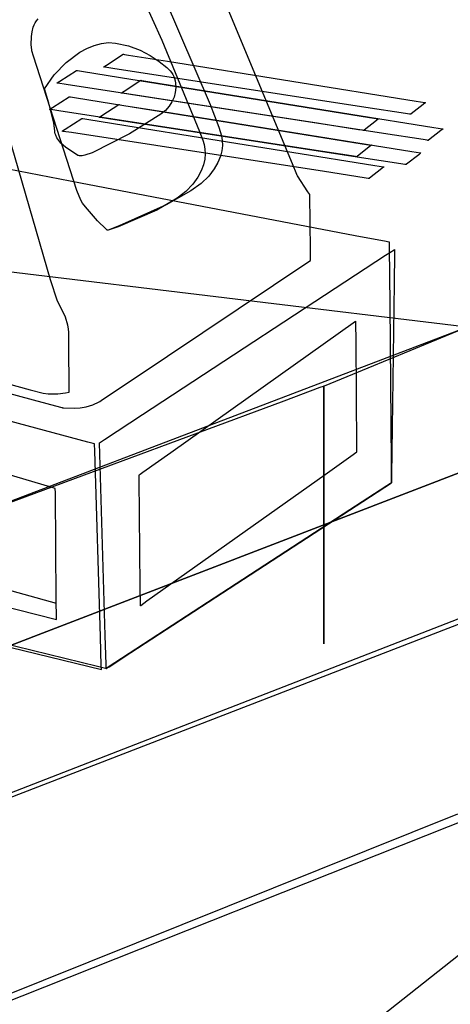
# Model space of a CAD drawing. Extents: x -3.57 to 3.57, y -2.08 to 2.06.
# Tile 85 of 219: x -0.19 to -0.12, y -0.93 to -0.78. Entities that reach past the tile are written whole.
import ezdxf

# ---------------------------------------------------------------- set-up
doc = ezdxf.new("R2010")
doc.units = 0

msp = doc.modelspace()

# ---------------------------------------------------------------- linework, layer by layer
at = {"layer": 'Layer 1', "color": 7, "linetype": 'CONTINUOUS'}
for p, q in [((-0.145268, -0.803051), (-0.160065, -0.767406)), ((-0.168184, -0.77759), (-0.165183, -0.784191)), ((-0.164945, -0.777412), (-0.157828, -0.793972)), ((-0.184673, -0.781841), (-0.184509, -0.781518)), ((-0.184673, -0.781841), (-0.184509, -0.781518)), ((-0.184509, -0.781518), (-0.184313, -0.781216)), ((-0.184509, -0.781518), (-0.184313, -0.781216)), ((-0.184313, -0.781216), (-0.184081, -0.780942)), ((-0.184313, -0.781216), (-0.184081, -0.780942)), ((-0.185095, -0.783605), (-0.184994, -0.782891)), ((-0.185095, -0.783605), (-0.184994, -0.782891)), ((-0.184994, -0.782891), (-0.184806, -0.782181)), ((-0.184994, -0.782891), (-0.184806, -0.782181)), ((-0.184806, -0.782181), (-0.184673, -0.781841)), ((-0.184806, -0.782181), (-0.184673, -0.781841)), ((-0.185118, -0.784876), (-0.185095, -0.783605)), ((-0.185118, -0.784876), (-0.185095, -0.783605)), ((-0.174406, -0.784671), (-0.17331, -0.784551)), ((-0.17331, -0.784551), (-0.172244, -0.78462)), ((-0.165183, -0.784191), (-0.159427, -0.79814)), ((-0.18505, -0.785658), (-0.185118, -0.784876)), ((-0.18505, -0.785658), (-0.185118, -0.784876)), ((-0.185039, -0.785737), (-0.18505, -0.785658)), ((-0.185039, -0.785737), (-0.18505, -0.785658)), ((-0.185036, -0.785756), (-0.185039, -0.785737)), ((-0.185036, -0.785756), (-0.185039, -0.785737)), ((-0.185036, -0.785759), (-0.185036, -0.785756)), ((-0.185036, -0.785759), (-0.185036, -0.785756)), ((-0.185035, -0.78576), (-0.185036, -0.785759)), ((-0.185035, -0.78576), (-0.185036, -0.785759)), ((-0.185034, -0.785763), (-0.185035, -0.78576)), ((-0.185035, -0.78576), (-0.185035, -0.78576)), ((-0.185035, -0.78576), (-0.185035, -0.78576)), ((-0.185035, -0.78576), (-0.185035, -0.78576)), ((-0.185035, -0.78576), (-0.185035, -0.78576)), ((-0.185035, -0.78576), (-0.185035, -0.78576)), ((-0.185035, -0.78576), (-0.185035, -0.78576)), ((-0.185035, -0.78576), (-0.185035, -0.78576)), ((-0.185035, -0.78576), (-0.185035, -0.78576)), ((-0.185035, -0.78576), (-0.185035, -0.78576)), ((-0.185034, -0.785763), (-0.185035, -0.78576)), ((-0.185035, -0.78576), (-0.185035, -0.78576)), ((-0.185035, -0.78576), (-0.185035, -0.78576)), ((-0.185035, -0.78576), (-0.185035, -0.78576)), ((-0.185035, -0.78576), (-0.185035, -0.78576)), ((-0.185035, -0.78576), (-0.185035, -0.78576)), ((-0.185035, -0.78576), (-0.185035, -0.78576)), ((-0.185035, -0.78576), (-0.185035, -0.78576)), ((-0.185035, -0.78576), (-0.185035, -0.78576)), ((-0.185035, -0.78576), (-0.185035, -0.78576)), ((-0.185019, -0.785816), (-0.185034, -0.785763)), ((-0.185019, -0.785816), (-0.185034, -0.785763)), ((-0.184776, -0.786635), (-0.185019, -0.785816)), ((-0.184776, -0.786635), (-0.185019, -0.785816)), ((-0.179789, -0.787571), (-0.177714, -0.786022)), ((-0.177714, -0.786022), (-0.176622, -0.785425)), ((-0.176622, -0.785425), (-0.175515, -0.784968)), ((-0.175515, -0.784968), (-0.174406, -0.784671)), ((-0.172244, -0.78462), (-0.170274, -0.785033)), ((-0.170274, -0.785033), (-0.168523, -0.785683)), ((-0.168523, -0.785683), (-0.166977, -0.786501)), ((-0.182193, -0.82076), (-0.192171, -0.786377)), ((-0.178182, -0.807134), (-0.184776, -0.786635)), ((-0.178182, -0.807134), (-0.184776, -0.786635)), ((-0.181624, -0.789472), (-0.179789, -0.787571)), ((-0.173637, -0.78798), (-0.171071, -0.786319)), ((-0.171071, -0.786319), (-0.171071, -0.786319)), ((-0.171071, -0.786319), (-0.171071, -0.786319)), ((-0.171071, -0.786319), (-0.171071, -0.786319)), ((-0.171071, -0.786319), (-0.171071, -0.786319)), ((-0.171071, -0.786319), (-0.171071, -0.786319)), ((-0.171071, -0.786319), (-0.17107, -0.786319)), ((-0.17107, -0.786319), (-0.171067, -0.786319)), ((-0.171067, -0.786319), (-0.171039, -0.786324)), ((-0.171039, -0.786324), (-0.170898, -0.786347)), ((-0.170898, -0.786347), (-0.170298, -0.786443)), ((-0.170298, -0.786443), (-0.164352, -0.787399)), ((-0.166977, -0.786501), (-0.165622, -0.787418)), ((-0.165622, -0.787418), (-0.164444, -0.788364)), ((-0.164352, -0.787399), (-0.126381, -0.793501)), ((-0.180782, -0.790453), (-0.178217, -0.788795)), ((-0.178217, -0.788795), (-0.178217, -0.788795)), ((-0.178217, -0.788795), (-0.178217, -0.788795)), ((-0.178217, -0.788795), (-0.178217, -0.788795)), ((-0.178217, -0.788795), (-0.178216, -0.788795)), ((-0.178216, -0.788795), (-0.178216, -0.788795)), ((-0.178216, -0.788795), (-0.178216, -0.788795)), ((-0.178216, -0.788795), (-0.178213, -0.788796)), ((-0.178213, -0.788796), (-0.178184, -0.7888)), ((-0.178184, -0.7888), (-0.178044, -0.788823)), ((-0.178044, -0.788823), (-0.177444, -0.788919)), ((-0.177444, -0.788919), (-0.171497, -0.789874)), ((-0.174075, -0.788264), (-0.174073, -0.788262)), ((-0.173906, -0.78829), (-0.174075, -0.788264)), ((-0.174075, -0.788264), (-0.174075, -0.788264)), ((-0.174075, -0.788264), (-0.174075, -0.788264)), ((-0.174075, -0.788264), (-0.174075, -0.788264)), ((-0.174075, -0.788264), (-0.174075, -0.788264)), ((-0.174075, -0.788264), (-0.174075, -0.788264)), ((-0.174075, -0.788264), (-0.174075, -0.788264)), ((-0.174075, -0.788264), (-0.174075, -0.788264)), ((-0.174075, -0.788264), (-0.174075, -0.788264)), ((-0.174075, -0.788264), (-0.174075, -0.788264)), ((-0.174075, -0.788264), (-0.174075, -0.788264)), ((-0.174075, -0.788264), (-0.174075, -0.788264)), ((-0.174075, -0.788264), (-0.174075, -0.788264)), ((-0.174073, -0.788262), (-0.174064, -0.788256)), ((-0.174064, -0.788256), (-0.174024, -0.788231)), ((-0.174024, -0.788231), (-0.173637, -0.78798)), ((-0.172659, -0.788482), (-0.173906, -0.78829)), ((-0.134066, -0.794438), (-0.172659, -0.788482)), ((-0.164444, -0.788364), (-0.163934, -0.78885)), ((-0.163934, -0.78885), (-0.163721, -0.789121)), ((-0.183098, -0.791583), (-0.181624, -0.789472)), ((-0.18117, -0.790704), (-0.180782, -0.790453)), ((-0.171497, -0.789874), (-0.133527, -0.795973)), ((-0.17096, -0.791961), (-0.168398, -0.790303)), ((-0.168398, -0.790303), (-0.168398, -0.790303)), ((-0.168398, -0.790303), (-0.168398, -0.790303)), ((-0.168398, -0.790303), (-0.168398, -0.790303)), ((-0.168398, -0.790303), (-0.168398, -0.790303)), ((-0.168398, -0.790303), (-0.168397, -0.790303)), ((-0.168397, -0.790303), (-0.168397, -0.790303)), ((-0.168397, -0.790303), (-0.168394, -0.790304)), ((-0.168394, -0.790304), (-0.168366, -0.790308)), ((-0.168366, -0.790308), (-0.168225, -0.790331)), ((-0.168225, -0.790331), (-0.167625, -0.790427)), ((-0.167625, -0.790427), (-0.161678, -0.791383)), ((-0.163721, -0.789121), (-0.163537, -0.789412)), ((-0.163537, -0.789412), (-0.163384, -0.789718)), ((-0.163384, -0.789718), (-0.16326, -0.790039)), ((-0.16326, -0.790039), (-0.163165, -0.790373)), ((-0.163165, -0.790373), (-0.163101, -0.790716)), ((-0.182423, -0.793773), (-0.183098, -0.791583)), ((-0.18122, -0.790736), (-0.181218, -0.790735)), ((-0.181052, -0.790762), (-0.18122, -0.790736)), ((-0.18122, -0.790736), (-0.18122, -0.790736)), ((-0.18122, -0.790736), (-0.18122, -0.790736)), ((-0.18122, -0.790736), (-0.18122, -0.790736)), ((-0.18122, -0.790736), (-0.18122, -0.790736)), ((-0.18122, -0.790736), (-0.18122, -0.790736)), ((-0.18122, -0.790736), (-0.18122, -0.790736)), ((-0.18122, -0.790736), (-0.18122, -0.790736)), ((-0.18122, -0.790736), (-0.18122, -0.790736)), ((-0.18122, -0.790736), (-0.18122, -0.790736)), ((-0.18122, -0.790736), (-0.18122, -0.790736)), ((-0.18122, -0.790736), (-0.18122, -0.790736)), ((-0.18122, -0.790736), (-0.18122, -0.790736)), ((-0.181218, -0.790735), (-0.181209, -0.790729)), ((-0.181209, -0.790729), (-0.18117, -0.790704)), ((-0.179805, -0.790955), (-0.181052, -0.790762)), ((-0.141211, -0.796911), (-0.179805, -0.790955)), ((-0.171347, -0.792212), (-0.17096, -0.791961)), ((-0.163061, -0.791426), (-0.163141, -0.792152)), ((-0.163101, -0.790716), (-0.163061, -0.791426)), ((-0.161678, -0.791383), (-0.123704, -0.797485)), ((-0.181877, -0.794464), (-0.179315, -0.792803)), ((-0.179315, -0.792803), (-0.179315, -0.792803)), ((-0.179315, -0.792803), (-0.179315, -0.792803)), ((-0.179315, -0.792803), (-0.179315, -0.792803)), ((-0.179315, -0.792803), (-0.179315, -0.792803)), ((-0.179315, -0.792803), (-0.179315, -0.792803)), ((-0.179315, -0.792803), (-0.179314, -0.792803)), ((-0.179314, -0.792803), (-0.179311, -0.792804)), ((-0.179311, -0.792804), (-0.179283, -0.792808)), ((-0.179283, -0.792808), (-0.179142, -0.792831)), ((-0.179142, -0.792831), (-0.178542, -0.792927)), ((-0.178542, -0.792927), (-0.172596, -0.793883)), ((-0.171229, -0.79227), (-0.171398, -0.792244)), ((-0.171398, -0.792244), (-0.171398, -0.792244)), ((-0.171398, -0.792244), (-0.171398, -0.792244)), ((-0.171398, -0.792244), (-0.171398, -0.792244)), ((-0.171398, -0.792244), (-0.171398, -0.792244)), ((-0.171398, -0.792244), (-0.171398, -0.792244)), ((-0.171398, -0.792244), (-0.171398, -0.792244)), ((-0.171398, -0.792244), (-0.171398, -0.792244)), ((-0.171398, -0.792244), (-0.171398, -0.792244)), ((-0.171398, -0.792244), (-0.171398, -0.792244)), ((-0.171398, -0.792244), (-0.171398, -0.792244)), ((-0.171398, -0.792244), (-0.171398, -0.792244)), ((-0.171398, -0.792244), (-0.171397, -0.792244)), ((-0.171397, -0.792244), (-0.171396, -0.792243)), ((-0.171396, -0.792243), (-0.171386, -0.792237)), ((-0.171386, -0.792237), (-0.171347, -0.792212)), ((-0.169982, -0.792463), (-0.171229, -0.79227)), ((-0.131389, -0.798422), (-0.169982, -0.792463)), ((-0.163659, -0.793588), (-0.164098, -0.794265)), ((-0.16334, -0.792878), (-0.163659, -0.793588)), ((-0.163141, -0.792152), (-0.16334, -0.792878)), ((-0.126381, -0.793501), (-0.125055, -0.793714)), ((-0.181658, -0.796853), (-0.182423, -0.793773)), ((-0.182315, -0.794748), (-0.182313, -0.794747)), ((-0.182147, -0.794774), (-0.182315, -0.794748)), ((-0.182315, -0.794748), (-0.182315, -0.794748)), ((-0.182315, -0.794748), (-0.182315, -0.794748)), ((-0.182315, -0.794748), (-0.182315, -0.794748)), ((-0.182315, -0.794748), (-0.182315, -0.794748)), ((-0.182315, -0.794748), (-0.182315, -0.794748)), ((-0.182315, -0.794748), (-0.182315, -0.794748)), ((-0.182315, -0.794748), (-0.182315, -0.794748)), ((-0.182315, -0.794748), (-0.182315, -0.794748)), ((-0.182315, -0.794748), (-0.182315, -0.794748)), ((-0.182315, -0.794748), (-0.182315, -0.794748)), ((-0.182315, -0.794748), (-0.182315, -0.794748)), ((-0.182315, -0.794748), (-0.182315, -0.794748)), ((-0.182313, -0.794747), (-0.182304, -0.794741)), ((-0.182304, -0.794741), (-0.182265, -0.794715)), ((-0.182265, -0.794715), (-0.181877, -0.794464)), ((-0.1809, -0.794966), (-0.182147, -0.794774)), ((-0.142309, -0.800922), (-0.1809, -0.794966)), ((-0.174326, -0.795658), (-0.17176, -0.794)), ((-0.172596, -0.793883), (-0.134625, -0.799985)), ((-0.17176, -0.794), (-0.17176, -0.794)), ((-0.17176, -0.794), (-0.17176, -0.794)), ((-0.17176, -0.794), (-0.17176, -0.794)), ((-0.17176, -0.794), (-0.17176, -0.794)), ((-0.17176, -0.794), (-0.17176, -0.794)), ((-0.17176, -0.794), (-0.171759, -0.794)), ((-0.171759, -0.794), (-0.171756, -0.794001)), ((-0.171756, -0.794001), (-0.171728, -0.794005)), ((-0.171728, -0.794005), (-0.171587, -0.794028)), ((-0.171587, -0.794028), (-0.170987, -0.794124)), ((-0.170987, -0.794124), (-0.165041, -0.795079)), ((-0.164656, -0.794892), (-0.165335, -0.795453)), ((-0.165041, -0.795079), (-0.12707, -0.801178)), ((-0.164098, -0.794265), (-0.164656, -0.794892)), ((-0.157828, -0.793972), (-0.156515, -0.797456)), ((-0.128022, -0.795371), (-0.134066, -0.794438)), ((-0.125316, -0.793982), (-0.127168, -0.795439)), ((-0.125026, -0.793754), (-0.125316, -0.793982)), ((-0.125055, -0.793714), (-0.124989, -0.793724)), ((-0.124997, -0.793731), (-0.125026, -0.793754)), ((-0.12499, -0.793726), (-0.124997, -0.793731)), ((-0.124988, -0.793725), (-0.12499, -0.793726)), ((-0.124989, -0.793724), (-0.124988, -0.793724)), ((-0.124988, -0.793724), (-0.124988, -0.793724)), ((-0.124988, -0.793724), (-0.124988, -0.793724)), ((-0.124988, -0.793724), (-0.124988, -0.793724)), ((-0.124988, -0.793724), (-0.124988, -0.793724)), ((-0.124988, -0.793724), (-0.124988, -0.793724)), ((-0.124988, -0.793724), (-0.124988, -0.793724)), ((-0.124988, -0.793724), (-0.124988, -0.793724)), ((-0.124988, -0.793724), (-0.124988, -0.793724)), ((-0.124988, -0.793724), (-0.124988, -0.793725)), ((-0.179964, -0.797784), (-0.177402, -0.796126)), ((-0.177402, -0.796126), (-0.177402, -0.796126)), ((-0.177402, -0.796126), (-0.177402, -0.796126)), ((-0.177402, -0.796126), (-0.177402, -0.796126)), ((-0.177402, -0.796126), (-0.177402, -0.796126)), ((-0.177402, -0.796126), (-0.177401, -0.796126)), ((-0.177401, -0.796126), (-0.177401, -0.796126)), ((-0.177401, -0.796126), (-0.177398, -0.796127)), ((-0.177398, -0.796127), (-0.177369, -0.796131)), ((-0.177369, -0.796131), (-0.177229, -0.796154)), ((-0.177229, -0.796154), (-0.176629, -0.79625)), ((-0.176629, -0.79625), (-0.170682, -0.797206)), ((-0.174764, -0.795941), (-0.174762, -0.79594)), ((-0.174595, -0.795967), (-0.174764, -0.795941)), ((-0.174764, -0.795941), (-0.174764, -0.795941)), ((-0.174764, -0.795941), (-0.174764, -0.795941)), ((-0.174764, -0.795941), (-0.174764, -0.795941)), ((-0.174764, -0.795941), (-0.174764, -0.795941)), ((-0.174764, -0.795941), (-0.174764, -0.795941)), ((-0.174764, -0.795941), (-0.174764, -0.795941)), ((-0.174764, -0.795941), (-0.174764, -0.795941)), ((-0.174764, -0.795941), (-0.174764, -0.795941)), ((-0.174764, -0.795941), (-0.174764, -0.795941)), ((-0.174764, -0.795941), (-0.174764, -0.795941)), ((-0.174764, -0.795941), (-0.174764, -0.795941)), ((-0.174764, -0.795941), (-0.174764, -0.795941)), ((-0.174762, -0.79594), (-0.174752, -0.795934)), ((-0.174752, -0.795934), (-0.174713, -0.795908)), ((-0.174713, -0.795908), (-0.174326, -0.795658)), ((-0.173348, -0.796159), (-0.174595, -0.795967)), ((-0.134755, -0.802115), (-0.173348, -0.796159)), ((-0.165335, -0.795453), (-0.17013, -0.798488)), ((-0.132462, -0.796455), (-0.134314, -0.797911)), ((-0.133527, -0.795973), (-0.132201, -0.796186)), ((-0.132172, -0.796226), (-0.132462, -0.796455)), ((-0.132201, -0.796186), (-0.132134, -0.796197)), ((-0.132142, -0.796203), (-0.132172, -0.796226)), ((-0.132135, -0.796198), (-0.132142, -0.796203)), ((-0.132134, -0.796197), (-0.132135, -0.796198)), ((-0.132134, -0.796197), (-0.132134, -0.796197)), ((-0.132134, -0.796197), (-0.132134, -0.796197)), ((-0.132134, -0.796197), (-0.132134, -0.796197)), ((-0.132134, -0.796197), (-0.132134, -0.796197)), ((-0.132134, -0.796197), (-0.132134, -0.796197)), ((-0.132134, -0.796197), (-0.132134, -0.796197)), ((-0.132134, -0.796197), (-0.132134, -0.796197)), ((-0.132134, -0.796197), (-0.132134, -0.796197)), ((-0.132134, -0.796197), (-0.132134, -0.796197)), ((-0.132134, -0.796197), (-0.132134, -0.796197)), ((-0.127412, -0.795465), (-0.128022, -0.795371)), ((-0.127269, -0.795487), (-0.127412, -0.795465)), ((-0.12724, -0.795492), (-0.127269, -0.795487)), ((-0.127237, -0.795492), (-0.12724, -0.795492)), ((-0.127236, -0.795492), (-0.127237, -0.795492)), ((-0.127233, -0.79549), (-0.127236, -0.795492)), ((-0.127236, -0.795492), (-0.127236, -0.795492)), ((-0.127236, -0.795492), (-0.127236, -0.795492)), ((-0.127236, -0.795492), (-0.127236, -0.795492)), ((-0.127236, -0.795492), (-0.127236, -0.795492)), ((-0.127236, -0.795492), (-0.127236, -0.795492)), ((-0.127236, -0.795492), (-0.127236, -0.795492)), ((-0.127236, -0.795492), (-0.127236, -0.795492)), ((-0.127236, -0.795492), (-0.127236, -0.795492)), ((-0.127168, -0.795439), (-0.127233, -0.79549)), ((-0.181532, -0.798007), (-0.181658, -0.796853)), ((-0.181508, -0.798236), (-0.181532, -0.798007)), ((-0.180233, -0.798093), (-0.180402, -0.798067)), ((-0.180402, -0.798067), (-0.180402, -0.798067)), ((-0.180402, -0.798067), (-0.180402, -0.798067)), ((-0.180402, -0.798067), (-0.180402, -0.798067)), ((-0.180402, -0.798067), (-0.180402, -0.798067)), ((-0.180402, -0.798067), (-0.180402, -0.798067)), ((-0.180402, -0.798067), (-0.180402, -0.798067)), ((-0.180402, -0.798067), (-0.180402, -0.798067)), ((-0.180402, -0.798067), (-0.180402, -0.798067)), ((-0.180402, -0.798067), (-0.180402, -0.798067)), ((-0.180402, -0.798067), (-0.180402, -0.798067)), ((-0.180402, -0.798067), (-0.180402, -0.798067)), ((-0.180402, -0.798067), (-0.180401, -0.798067)), ((-0.180401, -0.798067), (-0.180399, -0.798066)), ((-0.180399, -0.798066), (-0.18039, -0.79806)), ((-0.18039, -0.79806), (-0.180351, -0.798034)), ((-0.180351, -0.798034), (-0.179964, -0.797784)), ((-0.178986, -0.798285), (-0.180233, -0.798093)), ((-0.170682, -0.797206), (-0.132708, -0.803308)), ((-0.156515, -0.797456), (-0.156101, -0.798788)), ((-0.135167, -0.797843), (-0.141211, -0.796911)), ((-0.134558, -0.797937), (-0.135167, -0.797843)), ((-0.134415, -0.79796), (-0.134558, -0.797937)), ((-0.134386, -0.797964), (-0.134415, -0.79796)), ((-0.134383, -0.797964), (-0.134386, -0.797964)), ((-0.134382, -0.797965), (-0.134383, -0.797964)), ((-0.134379, -0.797962), (-0.134382, -0.797965)), ((-0.134382, -0.797965), (-0.134382, -0.797965)), ((-0.134382, -0.797965), (-0.134382, -0.797965)), ((-0.134382, -0.797965), (-0.134382, -0.797965)), ((-0.134382, -0.797965), (-0.134382, -0.797965)), ((-0.134382, -0.797965), (-0.134382, -0.797965)), ((-0.134382, -0.797965), (-0.134382, -0.797965)), ((-0.134382, -0.797965), (-0.134382, -0.797965)), ((-0.134382, -0.797965), (-0.134382, -0.797965)), ((-0.134314, -0.797911), (-0.134379, -0.797962)), ((-0.122639, -0.797966), (-0.124491, -0.799423)), ((-0.123704, -0.797485), (-0.122378, -0.797698)), ((-0.122349, -0.797738), (-0.122639, -0.797966)), ((-0.122378, -0.797698), (-0.122311, -0.797709)), ((-0.122319, -0.797715), (-0.122349, -0.797738)), ((-0.122313, -0.79771), (-0.122319, -0.797715)), ((-0.122311, -0.797709), (-0.122313, -0.79771)), ((-0.122311, -0.797709), (-0.122311, -0.797709)), ((-0.122311, -0.797709), (-0.122311, -0.797709)), ((-0.122311, -0.797709), (-0.122311, -0.797709)), ((-0.122311, -0.797709), (-0.122311, -0.797709)), ((-0.122311, -0.797709), (-0.122311, -0.797709)), ((-0.122311, -0.797709), (-0.122311, -0.797709)), ((-0.122311, -0.797709), (-0.122311, -0.797709)), ((-0.122311, -0.797709), (-0.122311, -0.797709)), ((-0.122311, -0.797709), (-0.122311, -0.797709)), ((-0.122311, -0.797709), (-0.122311, -0.797709)), ((-0.181461, -0.79846), (-0.181508, -0.798236)), ((-0.181393, -0.798679), (-0.181461, -0.79846)), ((-0.181197, -0.799099), (-0.181393, -0.798679)), ((-0.180933, -0.799498), (-0.181197, -0.799099)), ((-0.180611, -0.799876), (-0.180933, -0.799498)), ((-0.140392, -0.804245), (-0.178986, -0.798285)), ((-0.17013, -0.798488), (-0.175841, -0.801383)), ((-0.159427, -0.79814), (-0.158953, -0.799435)), ((-0.158953, -0.799435), (-0.158758, -0.800108)), ((-0.156101, -0.798788), (-0.155979, -0.799496)), ((-0.155979, -0.799496), (-0.155947, -0.800245)), ((-0.125345, -0.799355), (-0.131389, -0.798422)), ((-0.124735, -0.799449), (-0.125345, -0.799355)), ((-0.124592, -0.799471), (-0.124735, -0.799449)), ((-0.124563, -0.799476), (-0.124592, -0.799471)), ((-0.12456, -0.799476), (-0.124563, -0.799476)), ((-0.124559, -0.799476), (-0.12456, -0.799476)), ((-0.124556, -0.799474), (-0.124559, -0.799476)), ((-0.124559, -0.799476), (-0.124559, -0.799476)), ((-0.124559, -0.799476), (-0.124559, -0.799476)), ((-0.124559, -0.799476), (-0.124559, -0.799476)), ((-0.124559, -0.799476), (-0.124559, -0.799476)), ((-0.124559, -0.799476), (-0.124559, -0.799476)), ((-0.124559, -0.799476), (-0.124559, -0.799476)), ((-0.124559, -0.799476), (-0.124559, -0.799476)), ((-0.124559, -0.799476), (-0.124559, -0.799476)), ((-0.124491, -0.799423), (-0.124556, -0.799474)), ((-0.179838, -0.800571), (-0.180611, -0.799876)), ((-0.178088, -0.801731), (-0.179838, -0.800571)), ((-0.158758, -0.800108), (-0.158624, -0.80081)), ((-0.158624, -0.80081), (-0.158575, -0.801552)), ((-0.156029, -0.801045), (-0.156251, -0.801904)), ((-0.155947, -0.800245), (-0.156029, -0.801045)), ((-0.136266, -0.801855), (-0.142309, -0.800922)), ((-0.13356, -0.800466), (-0.135412, -0.801923)), ((-0.134625, -0.799985), (-0.133299, -0.800198)), ((-0.13327, -0.800238), (-0.13356, -0.800466)), ((-0.133299, -0.800198), (-0.133233, -0.800209)), ((-0.133241, -0.800215), (-0.13327, -0.800238)), ((-0.133234, -0.80021), (-0.133241, -0.800215)), ((-0.133232, -0.800209), (-0.133234, -0.80021)), ((-0.133233, -0.800209), (-0.133232, -0.800209)), ((-0.133232, -0.800209), (-0.133232, -0.800209)), ((-0.133232, -0.800209), (-0.133232, -0.800209)), ((-0.133232, -0.800209), (-0.133232, -0.800209)), ((-0.133232, -0.800209), (-0.133232, -0.800209)), ((-0.133232, -0.800209), (-0.133232, -0.800209)), ((-0.133232, -0.800209), (-0.133232, -0.800209)), ((-0.133232, -0.800209), (-0.133232, -0.800209)), ((-0.133232, -0.800209), (-0.133232, -0.800209)), ((-0.133232, -0.800209), (-0.133232, -0.800209)), ((-0.17803, -0.801758), (-0.178088, -0.801731)), ((-0.177966, -0.801781), (-0.17803, -0.801758)), ((-0.177897, -0.801799), (-0.177966, -0.801781)), ((-0.177742, -0.80182), (-0.177897, -0.801799)), ((-0.177566, -0.801822), (-0.177742, -0.80182)), ((-0.177371, -0.801807), (-0.177566, -0.801822)), ((-0.176925, -0.801726), (-0.177371, -0.801807)), ((-0.175841, -0.801383), (-0.176925, -0.801726)), ((-0.158636, -0.802342), (-0.158832, -0.80319)), ((-0.158575, -0.801552), (-0.158636, -0.802342)), ((-0.156251, -0.801904), (-0.156636, -0.802834)), ((-0.135656, -0.801949), (-0.136266, -0.801855)), ((-0.135513, -0.801971), (-0.135656, -0.801949)), ((-0.135484, -0.801976), (-0.135513, -0.801971)), ((-0.135481, -0.801976), (-0.135484, -0.801976)), ((-0.13548, -0.801976), (-0.135481, -0.801976)), ((-0.135481, -0.801976), (-0.135481, -0.801976)), ((-0.135477, -0.801974), (-0.13548, -0.801976)), ((-0.13548, -0.801976), (-0.13548, -0.801976)), ((-0.13548, -0.801976), (-0.13548, -0.801976)), ((-0.13548, -0.801976), (-0.13548, -0.801976)), ((-0.13548, -0.801976), (-0.13548, -0.801976)), ((-0.13548, -0.801976), (-0.13548, -0.801976)), ((-0.13548, -0.801976), (-0.13548, -0.801976)), ((-0.13548, -0.801976), (-0.13548, -0.801976)), ((-0.135412, -0.801923), (-0.135477, -0.801974)), ((-0.128711, -0.803048), (-0.134755, -0.802115)), ((-0.126005, -0.801659), (-0.127857, -0.803116)), ((-0.12707, -0.801178), (-0.125744, -0.801391)), ((-0.125715, -0.801431), (-0.126005, -0.801659)), ((-0.125744, -0.801391), (-0.125678, -0.801402)), ((-0.125686, -0.801408), (-0.125715, -0.801431)), ((-0.125679, -0.801403), (-0.125686, -0.801408)), ((-0.125677, -0.801402), (-0.125679, -0.801403)), ((-0.125678, -0.801402), (-0.125677, -0.801402)), ((-0.125677, -0.801402), (-0.125677, -0.801402)), ((-0.125677, -0.801402), (-0.125677, -0.801402)), ((-0.125677, -0.801402), (-0.125677, -0.801402)), ((-0.125677, -0.801402), (-0.125677, -0.801402)), ((-0.125677, -0.801402), (-0.125677, -0.801402)), ((-0.125677, -0.801402), (-0.125677, -0.801402)), ((-0.125677, -0.801402), (-0.125677, -0.801402)), ((-0.125677, -0.801402), (-0.125677, -0.801402)), ((-0.125677, -0.801402), (-0.125677, -0.801402)), ((-0.177607, -0.80598), (-0.19261, -0.803098)), ((-0.159187, -0.804107), (-0.159727, -0.805101)), ((-0.158832, -0.80319), (-0.159187, -0.804107)), ((-0.157211, -0.803842), (-0.158012, -0.804936)), ((-0.156636, -0.802834), (-0.157211, -0.803842)), ((-0.14459, -0.804684), (-0.145268, -0.803051)), ((-0.131643, -0.803789), (-0.133495, -0.805246)), ((-0.132708, -0.803308), (-0.131382, -0.803521)), ((-0.131353, -0.803561), (-0.131643, -0.803789)), ((-0.131382, -0.803521), (-0.131315, -0.803531)), ((-0.131323, -0.803538), (-0.131353, -0.803561)), ((-0.131317, -0.803533), (-0.131323, -0.803538)), ((-0.131315, -0.803532), (-0.131317, -0.803533)), ((-0.131315, -0.803531), (-0.131315, -0.803531)), ((-0.131315, -0.803531), (-0.131315, -0.803531)), ((-0.131315, -0.803531), (-0.131315, -0.803531)), ((-0.131315, -0.803531), (-0.131315, -0.803531)), ((-0.131315, -0.803531), (-0.131315, -0.803531)), ((-0.131315, -0.803531), (-0.131315, -0.803531)), ((-0.131315, -0.803531), (-0.131315, -0.803531)), ((-0.131315, -0.803531), (-0.131315, -0.803532)), ((-0.131315, -0.803532), (-0.131315, -0.803532)), ((-0.131315, -0.803532), (-0.131315, -0.803532)), ((-0.128101, -0.803142), (-0.128711, -0.803048)), ((-0.127958, -0.803164), (-0.128101, -0.803142)), ((-0.127929, -0.803169), (-0.127958, -0.803164)), ((-0.127926, -0.803169), (-0.127929, -0.803169)), ((-0.127925, -0.803169), (-0.127926, -0.803169)), ((-0.127922, -0.803167), (-0.127925, -0.803169)), ((-0.127925, -0.803169), (-0.127925, -0.803169)), ((-0.127925, -0.803169), (-0.127925, -0.803169)), ((-0.127925, -0.803169), (-0.127925, -0.803169)), ((-0.127925, -0.803169), (-0.127925, -0.803169)), ((-0.127925, -0.803169), (-0.127925, -0.803169)), ((-0.127925, -0.803169), (-0.127925, -0.803169)), ((-0.127925, -0.803169), (-0.127925, -0.803169)), ((-0.127925, -0.803169), (-0.127925, -0.803169)), ((-0.127857, -0.803116), (-0.127922, -0.803167)), ((-0.386179, -0.930027), (-0.057677, -0.80472)), ((-0.159727, -0.805101), (-0.160478, -0.80618)), ((-0.158012, -0.804936), (-0.159211, -0.806064)), ((-0.144526, -0.804838), (-0.14459, -0.804684)), ((-0.144511, -0.804874), (-0.144526, -0.804838)), ((-0.144508, -0.804881), (-0.144511, -0.804874)), ((-0.144508, -0.804882), (-0.144508, -0.804881)), ((-0.144507, -0.804883), (-0.144508, -0.804882)), ((-0.144508, -0.804882), (-0.144508, -0.804882)), ((-0.144508, -0.804882), (-0.144508, -0.804882)), ((-0.144508, -0.804882), (-0.144508, -0.804882)), ((-0.144508, -0.804882), (-0.144508, -0.804882)), ((-0.144508, -0.804882), (-0.144508, -0.804882)), ((-0.144508, -0.804882), (-0.144508, -0.804882)), ((-0.144508, -0.804882), (-0.144508, -0.804882)), ((-0.144508, -0.804882), (-0.144508, -0.804882)), ((-0.144492, -0.804906), (-0.144507, -0.804883)), ((-0.142897, -0.807333), (-0.144492, -0.804906)), ((-0.134349, -0.805178), (-0.140392, -0.804245)), ((-0.133739, -0.805272), (-0.134349, -0.805178)), ((-0.133596, -0.805294), (-0.133739, -0.805272)), ((-0.133567, -0.805299), (-0.133596, -0.805294)), ((-0.133564, -0.805299), (-0.133567, -0.805299)), ((-0.133563, -0.805299), (-0.133564, -0.805299)), ((-0.13356, -0.805297), (-0.133563, -0.805299)), ((-0.133563, -0.805299), (-0.133563, -0.805299)), ((-0.133563, -0.805299), (-0.133563, -0.805299)), ((-0.133563, -0.805299), (-0.133563, -0.805299)), ((-0.133563, -0.805299), (-0.133563, -0.805299)), ((-0.133563, -0.805299), (-0.133563, -0.805299)), ((-0.133563, -0.805299), (-0.133563, -0.805299)), ((-0.133563, -0.805299), (-0.133563, -0.805299)), ((-0.133563, -0.805299), (-0.133563, -0.805299)), ((-0.133495, -0.805246), (-0.13356, -0.805297)), ((-0.177544, -0.808615), (-0.178182, -0.807134)), ((-0.177544, -0.808615), (-0.178182, -0.807134)), ((-0.135704, -0.814029), (-0.177607, -0.80598)), ((-0.160478, -0.80618), (-0.161522, -0.807262)), ((-0.159211, -0.806064), (-0.160769, -0.807189)), ((-0.177301, -0.809041), (-0.177544, -0.808615)), ((-0.177301, -0.809041), (-0.177544, -0.808615)), ((-0.162837, -0.808287), (-0.165958, -0.810125)), ((-0.160769, -0.807189), (-0.164534, -0.809333)), ((-0.161522, -0.807262), (-0.162837, -0.808287)), ((-0.14263, -0.80774), (-0.142897, -0.807333)), ((-0.142604, -0.807778), (-0.14263, -0.80774)), ((-0.142599, -0.807786), (-0.142604, -0.807778)), ((-0.142599, -0.807787), (-0.142599, -0.807786)), ((-0.142598, -0.807787), (-0.142599, -0.807787)), ((-0.142598, -0.807788), (-0.142598, -0.807787)), ((-0.142598, -0.807787), (-0.142598, -0.807787)), ((-0.142598, -0.807787), (-0.142598, -0.807787)), ((-0.142598, -0.807787), (-0.142598, -0.807787)), ((-0.142598, -0.807787), (-0.142598, -0.807787)), ((-0.142598, -0.807787), (-0.142598, -0.807787)), ((-0.142598, -0.807787), (-0.142598, -0.807787)), ((-0.142598, -0.807855), (-0.142598, -0.807788)), ((-0.142598, -0.807788), (-0.142598, -0.807788)), ((-0.142526, -0.816168), (-0.142598, -0.807855)), ((-0.176863, -0.809631), (-0.177301, -0.809041)), ((-0.176863, -0.809631), (-0.177301, -0.809041)), ((-0.175008, -0.811738), (-0.176863, -0.809631)), ((-0.175008, -0.811738), (-0.176863, -0.809631)), ((-0.165958, -0.810125), (-0.171873, -0.812648)), ((-0.164534, -0.809333), (-0.171698, -0.812516)), ((-0.260121, -0.810859), (-0.091299, -0.831247)), ((-0.173673, -0.813028), (-0.175008, -0.811738)), ((-0.173673, -0.813028), (-0.175008, -0.811738)), ((-0.173527, -0.813159), (-0.173673, -0.813028)), ((-0.173527, -0.813159), (-0.173673, -0.813028)), ((-0.173492, -0.81319), (-0.173527, -0.813159)), ((-0.173492, -0.81319), (-0.173527, -0.813159)), ((-0.173399, -0.813166), (-0.173484, -0.813197)), ((-0.173365, -0.813159), (-0.173475, -0.813194)), ((-0.171698, -0.812516), (-0.173399, -0.813166)), ((-0.171873, -0.812648), (-0.173365, -0.813159)), ((-0.173485, -0.813196), (-0.173492, -0.81319)), ((-0.173485, -0.813196), (-0.173492, -0.81319)), ((-0.173484, -0.813197), (-0.173485, -0.813196)), ((-0.173484, -0.813197), (-0.173485, -0.813196)), ((-0.173483, -0.813196), (-0.173484, -0.813197)), ((-0.173484, -0.813197), (-0.173484, -0.813197)), ((-0.173484, -0.813197), (-0.173484, -0.813197)), ((-0.173484, -0.813197), (-0.173484, -0.813197)), ((-0.173484, -0.813197), (-0.173484, -0.813197)), ((-0.173484, -0.813197), (-0.173484, -0.813197)), ((-0.173484, -0.813197), (-0.173484, -0.813197)), ((-0.173484, -0.813197), (-0.173484, -0.813197)), ((-0.173484, -0.813197), (-0.173484, -0.813197)), ((-0.173484, -0.813197), (-0.173484, -0.813197)), ((-0.173484, -0.813197), (-0.173484, -0.813197)), ((-0.173484, -0.813197), (-0.173484, -0.813197)), ((-0.173484, -0.813197), (-0.173484, -0.813197)), ((-0.173484, -0.813197), (-0.173484, -0.813197)), ((-0.173484, -0.813197), (-0.173484, -0.813197)), ((-0.173484, -0.813197), (-0.173484, -0.813197)), ((-0.173484, -0.813197), (-0.173484, -0.813197)), ((-0.173484, -0.813197), (-0.173484, -0.813197)), ((-0.173475, -0.813194), (-0.173483, -0.813196)), ((-0.130994, -0.814934), (-0.135704, -0.814029)), ((-0.142513, -0.817607), (-0.142526, -0.816168)), ((-0.131061, -0.817007), (-0.129766, -0.816157)), ((-0.130564, -0.815016), (-0.130994, -0.814934)), ((-0.130476, -0.815033), (-0.130564, -0.815016)), ((-0.130467, -0.815035), (-0.130476, -0.815033)), ((-0.130465, -0.815035), (-0.130467, -0.815035)), ((-0.130465, -0.815036), (-0.130465, -0.815035)), ((-0.130465, -0.815035), (-0.130465, -0.815035)), ((-0.130465, -0.815035), (-0.130465, -0.815035)), ((-0.130465, -0.815035), (-0.130465, -0.815035)), ((-0.130465, -0.815035), (-0.130465, -0.815035)), ((-0.130465, -0.815035), (-0.130465, -0.815035)), ((-0.130465, -0.815035), (-0.130465, -0.815035)), ((-0.130465, -0.815035), (-0.130465, -0.815035)), ((-0.130465, -0.815035), (-0.130465, -0.815035)), ((-0.130465, -0.815035), (-0.130465, -0.815035)), ((-0.130464, -0.815045), (-0.130465, -0.815036)), ((-0.130464, -0.815101), (-0.130464, -0.815045)), ((-0.130458, -0.815805), (-0.130464, -0.815101)), ((-0.130385, -0.824478), (-0.130458, -0.815805)), ((-0.129766, -0.816157), (-0.129701, -0.816114)), ((-0.129701, -0.816139), (-0.129702, -0.816248)), ((-0.129701, -0.816114), (-0.129701, -0.816114)), ((-0.129701, -0.816114), (-0.129701, -0.816114)), ((-0.129701, -0.816114), (-0.129701, -0.816114)), ((-0.129701, -0.816114), (-0.129701, -0.816114)), ((-0.129701, -0.816114), (-0.129701, -0.816114)), ((-0.129701, -0.816114), (-0.129701, -0.816114)), ((-0.129701, -0.816114), (-0.129701, -0.816114)), ((-0.129701, -0.816114), (-0.129701, -0.816114)), ((-0.129701, -0.816114), (-0.129701, -0.816115)), ((-0.129701, -0.816115), (-0.129701, -0.816117)), ((-0.129701, -0.816117), (-0.129701, -0.816139)), ((-0.168153, -0.841343), (-0.131061, -0.817007)), ((-0.142512, -0.817753), (-0.142513, -0.817607)), ((-0.129708, -0.816711), (-0.129767, -0.821307)), ((-0.129702, -0.816248), (-0.129708, -0.816711)), ((-0.169725, -0.836017), (-0.14278, -0.817975)), ((-0.14278, -0.817975), (-0.142522, -0.817802)), ((-0.142522, -0.817802), (-0.142514, -0.817797)), ((-0.142514, -0.817797), (-0.142512, -0.817796)), ((-0.142512, -0.817787), (-0.142512, -0.817753)), ((-0.142512, -0.817794), (-0.142512, -0.817787)), ((-0.142512, -0.817795), (-0.142512, -0.817794)), ((-0.142512, -0.817796), (-0.142512, -0.817795)), ((-0.142512, -0.817795), (-0.142512, -0.817795)), ((-0.142512, -0.817795), (-0.142512, -0.817795)), ((-0.142512, -0.817795), (-0.142512, -0.817795)), ((-0.142512, -0.817795), (-0.142512, -0.817795)), ((-0.142512, -0.817795), (-0.142512, -0.817795)), ((-0.142512, -0.817795), (-0.142512, -0.817795)), ((-0.142512, -0.817795), (-0.142512, -0.817795)), ((-0.098609, -0.819745), (-0.136993, -0.835551)), ((-0.181137, -0.824039), (-0.182193, -0.82076)), ((-0.129767, -0.821307), (-0.13014, -0.850652)), ((-0.180455, -0.825293), (-0.181137, -0.824039)), ((-0.130179, -0.8487), (-0.130385, -0.824478)), ((-0.179917, -0.826465), (-0.180455, -0.825293)), ((-0.179532, -0.827687), (-0.179917, -0.826465)), ((-0.179423, -0.828264), (-0.179532, -0.827687)), ((-0.225146, -0.828232), (-0.184827, -0.839093)), ((-0.179385, -0.828792), (-0.179423, -0.828264)), ((-0.179367, -0.83101), (-0.179385, -0.828792)), ((-0.1844, -0.843422), (-0.234869, -0.829856)), ((-0.213343, -0.829756), (-0.185263, -0.83757)), ((-0.179317, -0.837162), (-0.179367, -0.83101)), ((-0.081248, -0.835339), (-0.406366, -0.960647)), ((-0.136993, -0.835551), (-0.140446, -0.836973)), ((-0.179312, -0.837852), (-0.179317, -0.837162)), ((-0.174237, -0.839038), (-0.169725, -0.836017)), ((-0.1411, -0.837216), (-0.146598, -0.839259)), ((-0.140584, -0.837025), (-0.1411, -0.837216)), ((-0.140478, -0.836985), (-0.140584, -0.837025)), ((-0.140468, -0.836982), (-0.140478, -0.836985)), ((-0.140465, -0.836981), (-0.140468, -0.836982)), ((-0.140464, -0.83698), (-0.140465, -0.83698)), ((-0.140465, -0.83698), (-0.140465, -0.83698)), ((-0.140465, -0.83698), (-0.140465, -0.83698)), ((-0.140465, -0.83698), (-0.140465, -0.83698)), ((-0.140465, -0.83698), (-0.140465, -0.83698)), ((-0.140465, -0.83698), (-0.140465, -0.836981)), ((-0.140465, -0.836981), (-0.140465, -0.83698)), ((-0.140465, -0.83698), (-0.140465, -0.83698)), ((-0.140465, -0.83698), (-0.140465, -0.83698)), ((-0.140465, -0.83698), (-0.140465, -0.83698)), ((-0.140465, -0.83698), (-0.140465, -0.83698)), ((-0.140465, -0.83698), (-0.140465, -0.83698)), ((-0.140465, -0.83698), (-0.140465, -0.836981)), ((-0.140465, -0.836981), (-0.140465, -0.836983)), ((-0.140465, -0.837034), (-0.140465, -0.836981)), ((-0.140465, -0.836983), (-0.140465, -0.836991)), ((-0.140465, -0.836991), (-0.140465, -0.837075)), ((-0.140465, -0.838045), (-0.140465, -0.837034)), ((-0.140465, -0.837075), (-0.140465, -0.837487)), ((-0.140446, -0.836973), (-0.140464, -0.83698)), ((-0.185263, -0.83757), (-0.183309, -0.838069)), ((-0.183309, -0.838069), (-0.182538, -0.838169)), ((-0.182538, -0.838169), (-0.181049, -0.838167)), ((-0.181049, -0.838167), (-0.179878, -0.838034)), ((-0.179878, -0.838034), (-0.179311, -0.837929)), ((-0.179311, -0.837915), (-0.179312, -0.837852)), ((-0.179311, -0.837928), (-0.179311, -0.837915)), ((-0.179311, -0.837929), (-0.179311, -0.837928)), ((-0.179311, -0.837929), (-0.179311, -0.837929)), ((-0.179311, -0.837929), (-0.179311, -0.837929)), ((-0.179311, -0.837929), (-0.179311, -0.837929)), ((-0.179311, -0.837929), (-0.179311, -0.837929)), ((-0.179311, -0.837929), (-0.179311, -0.837929)), ((-0.140465, -0.837487), (-0.140465, -0.841883)), ((-0.140465, -0.843212), (-0.140465, -0.838045)), ((-0.146598, -0.839259), (-0.186108, -0.853936)), ((-0.184827, -0.839093), (-0.180682, -0.840202)), ((-0.180682, -0.840202), (-0.180429, -0.84027)), ((-0.17765, -0.840295), (-0.176716, -0.840127)), ((-0.176716, -0.840127), (-0.175743, -0.839836)), ((-0.175743, -0.839836), (-0.174768, -0.839394)), ((-0.174768, -0.839394), (-0.174767, -0.839393)), ((-0.174768, -0.839394), (-0.174768, -0.839394)), ((-0.174768, -0.839394), (-0.174768, -0.839394)), ((-0.174768, -0.839394), (-0.174768, -0.839394)), ((-0.174767, -0.839393), (-0.174765, -0.839392)), ((-0.174765, -0.839392), (-0.174757, -0.839386)), ((-0.174757, -0.839386), (-0.174668, -0.839327)), ((-0.174668, -0.839327), (-0.174237, -0.839038)), ((-0.415876, -0.964312), (-0.094741, -0.84054)), ((-0.180429, -0.84027), (-0.180422, -0.840271)), ((-0.180422, -0.840271), (-0.180421, -0.840272)), ((-0.180421, -0.840272), (-0.180421, -0.840272)), ((-0.180421, -0.840272), (-0.180421, -0.840272)), ((-0.180421, -0.840272), (-0.180421, -0.840272)), ((-0.180421, -0.840272), (-0.180421, -0.840272)), ((-0.180421, -0.840272), (-0.180421, -0.840272)), ((-0.180421, -0.840272), (-0.180421, -0.840272)), ((-0.180421, -0.840272), (-0.180421, -0.840272)), ((-0.180421, -0.840272), (-0.180421, -0.840272)), ((-0.180421, -0.840272), (-0.18042, -0.840272)), ((-0.18042, -0.840272), (-0.180412, -0.840273)), ((-0.180412, -0.840273), (-0.18037, -0.84028)), ((-0.18037, -0.84028), (-0.180195, -0.840305)), ((-0.180195, -0.840305), (-0.178507, -0.840369)), ((-0.178507, -0.840369), (-0.17765, -0.840295)), ((-0.173962, -0.845154), (-0.168153, -0.841343)), ((-0.140465, -0.841883), (-0.140465, -0.873492)), ((-0.140465, -0.874428), (-0.140465, -0.843212)), ((-0.176496, -0.845547), (-0.1844, -0.843422)), ((-0.175698, -0.845761), (-0.176496, -0.845547)), ((-0.175511, -0.845811), (-0.175698, -0.845761)), ((-0.175473, -0.845822), (-0.175511, -0.845811)), ((-0.17547, -0.845823), (-0.175473, -0.845822)), ((-0.175469, -0.845823), (-0.17547, -0.845823)), ((-0.175468, -0.845823), (-0.175469, -0.845823)), ((-0.175469, -0.845823), (-0.175469, -0.845823)), ((-0.175469, -0.845823), (-0.175469, -0.845823)), ((-0.175469, -0.845823), (-0.175469, -0.845823)), ((-0.175469, -0.845823), (-0.175469, -0.845823)), ((-0.175469, -0.845823), (-0.175469, -0.845823)), ((-0.175469, -0.845823), (-0.175469, -0.845823)), ((-0.175469, -0.845823), (-0.175469, -0.845823)), ((-0.175467, -0.845873), (-0.175468, -0.845823)), ((-0.175437, -0.846864), (-0.175467, -0.845873)), ((-0.174717, -0.84565), (-0.174717, -0.84565)), ((-0.174717, -0.84565), (-0.174717, -0.84565)), ((-0.174717, -0.84565), (-0.174717, -0.84565)), ((-0.174717, -0.84565), (-0.174716, -0.84565)), ((-0.173822, -0.875065), (-0.174717, -0.84565)), ((-0.174716, -0.845649), (-0.174713, -0.845647)), ((-0.174716, -0.84565), (-0.174716, -0.845649)), ((-0.174716, -0.845649), (-0.174716, -0.845649)), ((-0.174713, -0.845647), (-0.174685, -0.845629)), ((-0.174685, -0.845629), (-0.174548, -0.845539)), ((-0.174548, -0.845539), (-0.173962, -0.845154)), ((-0.174574, -0.875239), (-0.175437, -0.846864)), ((-0.130156, -0.851422), (-0.130179, -0.8487)), ((-0.13014, -0.850652), (-0.130153, -0.851677)), ((-0.169929, -0.877649), (-0.130154, -0.851728)), ((-0.130883, -0.852204), (-0.136499, -0.855863)), ((-0.130317, -0.851835), (-0.130883, -0.852204)), ((-0.130184, -0.851748), (-0.130317, -0.851835)), ((-0.130157, -0.851731), (-0.130184, -0.851748)), ((-0.130154, -0.851729), (-0.130157, -0.851731)), ((-0.130154, -0.851671), (-0.130156, -0.851422)), ((-0.130154, -0.851722), (-0.130154, -0.851671)), ((-0.130153, -0.851677), (-0.130154, -0.851728)), ((-0.130154, -0.851727), (-0.130154, -0.851722)), ((-0.130154, -0.851728), (-0.130154, -0.851727)), ((-0.130154, -0.851728), (-0.130154, -0.851728)), ((-0.130154, -0.851728), (-0.130154, -0.851728)), ((-0.130154, -0.851728), (-0.130154, -0.851728)), ((-0.130154, -0.851728), (-0.130154, -0.851728)), ((-0.130154, -0.851728), (-0.130154, -0.851728)), ((-0.130154, -0.851728), (-0.130154, -0.851728)), ((-0.130154, -0.851728), (-0.130154, -0.851728)), ((-0.130154, -0.851728), (-0.130154, -0.851728)), ((-0.130154, -0.851728), (-0.130154, -0.851728)), ((-0.130154, -0.851728), (-0.130154, -0.851728)), ((-0.130154, -0.851728), (-0.130154, -0.851728)), ((-0.130154, -0.851728), (-0.130154, -0.851728)), ((-0.130154, -0.851728), (-0.130154, -0.851728)), ((-0.130154, -0.851728), (-0.130154, -0.851729)), ((-0.186108, -0.853936), (-0.189662, -0.855257)), ((-0.136499, -0.855863), (-0.172354, -0.87923)), ((-0.088832, -0.861351), (-0.424853, -0.991126)), ((-0.228668, -0.866997), (-0.174421, -0.88026)), ((-0.377305, -1.005849), (-0.038968, -0.871441)), ((-0.120043, -0.872555), (-0.354927, -0.963899)), ((-0.140465, -0.873492), (-0.140465, -0.876339)), ((-0.140465, -0.875985), (-0.140465, -0.874428)), ((-0.19001, -0.876091), (-0.175001, -0.879761)), ((-0.174439, -0.879682), (-0.174574, -0.875239)), ((-0.173687, -0.879509), (-0.173822, -0.875065)), ((-0.140465, -0.876314), (-0.140465, -0.875985)), ((-0.173253, -0.879815), (-0.169929, -0.877649)), ((-0.140465, -0.876345), (-0.140465, -0.876314)), ((-0.140465, -0.876339), (-0.140465, -0.876354)), ((-0.140465, -0.876352), (-0.140465, -0.876345)), ((-0.140465, -0.876354), (-0.140465, -0.876352)), ((-0.140465, -0.876354), (-0.140465, -0.876354)), ((-0.140465, -0.876354), (-0.140465, -0.876354)), ((-0.140465, -0.876354), (-0.140465, -0.876354)), ((-0.140465, -0.876354), (-0.140465, -0.876354)), ((-0.172354, -0.87923), (-0.173513, -0.879985)), ((-0.175001, -0.879761), (-0.173783, -0.880059)), ((-0.174425, -0.880131), (-0.174439, -0.879682)), ((-0.174422, -0.880236), (-0.174425, -0.880131)), ((-0.174421, -0.880257), (-0.174422, -0.880236)), ((-0.174421, -0.880259), (-0.174421, -0.880257)), ((-0.174421, -0.88026), (-0.174421, -0.880259)), ((-0.174421, -0.88026), (-0.174421, -0.88026)), ((-0.174421, -0.88026), (-0.174421, -0.88026)), ((-0.174421, -0.88026), (-0.174421, -0.88026)), ((-0.174421, -0.88026), (-0.174421, -0.88026)), ((-0.174421, -0.88026), (-0.174421, -0.88026)), ((-0.173783, -0.880059), (-0.173686, -0.880083)), ((-0.173673, -0.879957), (-0.173687, -0.879509)), ((-0.173686, -0.880083), (-0.17367, -0.880086)), ((-0.17367, -0.880063), (-0.173673, -0.879957)), ((-0.173669, -0.880084), (-0.17367, -0.880063)), ((-0.17367, -0.880086), (-0.173669, -0.880087)), ((-0.173513, -0.879985), (-0.173669, -0.880087)), ((-0.173669, -0.880086), (-0.173669, -0.880084)), ((-0.173669, -0.880086), (-0.173667, -0.880085)), ((-0.173669, -0.880087), (-0.173669, -0.880086)), ((-0.173669, -0.880087), (-0.173669, -0.880086)), ((-0.173669, -0.880086), (-0.173669, -0.880086)), ((-0.173669, -0.880087), (-0.173669, -0.880087)), ((-0.173669, -0.880087), (-0.173669, -0.880087)), ((-0.173669, -0.880087), (-0.173669, -0.880087)), ((-0.173669, -0.880087), (-0.173669, -0.880087)), ((-0.173669, -0.880087), (-0.173669, -0.880087)), ((-0.173669, -0.880087), (-0.173669, -0.880087)), ((-0.173669, -0.880087), (-0.173669, -0.880087)), ((-0.173669, -0.880087), (-0.173669, -0.880087)), ((-0.173669, -0.880087), (-0.173669, -0.880087)), ((-0.173669, -0.880087), (-0.173669, -0.880087)), ((-0.173669, -0.880087), (-0.173669, -0.880087)), ((-0.173669, -0.880087), (-0.173669, -0.880087)), ((-0.173669, -0.880087), (-0.173669, -0.880087)), ((-0.173669, -0.880087), (-0.173669, -0.880087)), ((-0.173669, -0.880087), (-0.173669, -0.880087)), ((-0.173669, -0.880087), (-0.173669, -0.880087)), ((-0.173669, -0.880087), (-0.173669, -0.880087)), ((-0.173667, -0.880085), (-0.173652, -0.880075)), ((-0.173652, -0.880075), (-0.173577, -0.880026)), ((-0.173577, -0.880026), (-0.173253, -0.879815))]:
    msp.add_line(p, q, dxfattribs=at)
at = {"layer": 'Layer 1', "color": 8, "linetype": 'CONTINUOUS'}
for p, q in [((-0.163826, -0.847105), (-0.135642, -0.827083)), ((-0.135642, -0.827083), (-0.135642, -0.827083)), ((-0.135642, -0.827083), (-0.135642, -0.827083)), ((-0.135642, -0.827083), (-0.135642, -0.827083)), ((-0.135642, -0.827083), (-0.135642, -0.827083)), ((-0.135642, -0.827083), (-0.135642, -0.827083)), ((-0.135642, -0.827083), (-0.135642, -0.827083)), ((-0.135642, -0.827083), (-0.135642, -0.827084)), ((-0.135642, -0.827084), (-0.135642, -0.827097)), ((-0.135642, -0.827097), (-0.135641, -0.827158)), ((-0.135641, -0.827158), (-0.135639, -0.827418)), ((-0.135639, -0.827418), (-0.135617, -0.830001)), ((-0.135617, -0.830001), (-0.135478, -0.846494)), ((-0.168084, -0.85013), (-0.163826, -0.847105)), ((-0.136026, -0.847492), (-0.140284, -0.850516)), ((-0.135596, -0.847186), (-0.136026, -0.847492)), ((-0.135495, -0.847115), (-0.135596, -0.847186)), ((-0.135475, -0.8471), (-0.135495, -0.847115)), ((-0.135478, -0.846494), (-0.135473, -0.847069)), ((-0.135473, -0.847099), (-0.135475, -0.8471)), ((-0.135473, -0.847069), (-0.135472, -0.847098)), ((-0.135472, -0.847098), (-0.135473, -0.847099)), ((-0.135473, -0.847099), (-0.135473, -0.847099)), ((-0.135472, -0.847098), (-0.135472, -0.847098)), ((-0.135472, -0.847098), (-0.135472, -0.847098)), ((-0.135472, -0.847098), (-0.135472, -0.847098)), ((-0.135472, -0.847098), (-0.135472, -0.847098)), ((-0.135472, -0.847098), (-0.135472, -0.847098)), ((-0.135472, -0.847098), (-0.135472, -0.847098)), ((-0.135472, -0.847098), (-0.135472, -0.847098)), ((-0.182273, -0.852377), (-0.188617, -0.850488)), ((-0.168638, -0.850524), (-0.168637, -0.850523)), ((-0.168637, -0.850596), (-0.168638, -0.850524)), ((-0.168638, -0.850524), (-0.168638, -0.850524)), ((-0.168638, -0.850524), (-0.168638, -0.850524)), ((-0.168638, -0.850524), (-0.168638, -0.850524)), ((-0.168638, -0.850524), (-0.168638, -0.850524)), ((-0.168638, -0.850524), (-0.168638, -0.850524)), ((-0.168638, -0.850524), (-0.168638, -0.850524)), ((-0.168638, -0.850524), (-0.168638, -0.850524)), ((-0.168638, -0.850524), (-0.168638, -0.850524)), ((-0.168638, -0.850524), (-0.168638, -0.850524)), ((-0.168638, -0.850524), (-0.168638, -0.850524)), ((-0.168637, -0.850523), (-0.168635, -0.850522)), ((-0.168633, -0.851129), (-0.168637, -0.850596)), ((-0.168635, -0.850522), (-0.168615, -0.850507)), ((-0.168615, -0.850507), (-0.168514, -0.850436)), ((-0.168514, -0.850436), (-0.168084, -0.85013)), ((-0.140284, -0.850516), (-0.167471, -0.869831)), ((-0.168493, -0.867621), (-0.168633, -0.851129)), ((-0.181633, -0.852567), (-0.182273, -0.852377)), ((-0.181483, -0.852612), (-0.181633, -0.852567)), ((-0.181453, -0.852621), (-0.181483, -0.852612)), ((-0.18145, -0.852622), (-0.181453, -0.852621)), ((-0.181449, -0.852622), (-0.18145, -0.852622)), ((-0.181449, -0.852651), (-0.181449, -0.852622)), ((-0.181449, -0.852622), (-0.181449, -0.852622)), ((-0.181449, -0.852622), (-0.181449, -0.852622)), ((-0.181449, -0.852622), (-0.181449, -0.852622)), ((-0.181449, -0.852622), (-0.181449, -0.852622)), ((-0.181449, -0.852622), (-0.181449, -0.852622)), ((-0.181449, -0.852622), (-0.181449, -0.852622)), ((-0.181449, -0.852622), (-0.181449, -0.852622)), ((-0.181449, -0.852622), (-0.181449, -0.852622)), ((-0.181444, -0.853227), (-0.181449, -0.852651)), ((-0.181301, -0.869719), (-0.181444, -0.853227)), ((-0.225587, -0.857823), (-0.181299, -0.870138)), ((-0.222609, -0.862125), (-0.181276, -0.872638)), ((-0.168471, -0.870204), (-0.168493, -0.867621)), ((-0.181278, -0.872302), (-0.181301, -0.869719)), ((-0.168469, -0.870464), (-0.168471, -0.870204)), ((-0.167471, -0.869831), (-0.168421, -0.870505)), ((-0.168469, -0.870525), (-0.168469, -0.870464)), ((-0.168469, -0.870538), (-0.168469, -0.870525)), ((-0.168469, -0.870539), (-0.168469, -0.870538)), ((-0.168468, -0.870539), (-0.168469, -0.870539)), ((-0.168469, -0.870539), (-0.168469, -0.870539)), ((-0.168469, -0.870539), (-0.168469, -0.870539)), ((-0.168469, -0.870539), (-0.168469, -0.870539)), ((-0.168469, -0.870539), (-0.168469, -0.870539)), ((-0.168469, -0.870539), (-0.168469, -0.870539)), ((-0.168469, -0.870539), (-0.168469, -0.870539)), ((-0.168469, -0.870539), (-0.168469, -0.870539)), ((-0.168421, -0.870505), (-0.168468, -0.870539)), ((-0.168468, -0.870539), (-0.168468, -0.870539)), ((-0.181276, -0.872563), (-0.181278, -0.872302)), ((-0.181276, -0.872624), (-0.181276, -0.872563)), ((-0.181276, -0.872636), (-0.181276, -0.872624)), ((-0.181276, -0.872637), (-0.181276, -0.872636)), ((-0.181276, -0.872638), (-0.181276, -0.872637)), ((-0.181276, -0.872638), (-0.181276, -0.872638)), ((-0.181276, -0.872638), (-0.181276, -0.872638)), ((-0.181276, -0.872638), (-0.181276, -0.872638)), ((-0.181276, -0.872638), (-0.181276, -0.872638)), ((-0.181276, -0.872638), (-0.181276, -0.872638)), ((-0.230479, -1.011168), (-0.091504, -0.901384)), ((-0.120064, -0.902309), (-0.425958, -1.025129))]:
    msp.add_line(p, q, dxfattribs=at)

doc.saveas('drawing.dxf')
